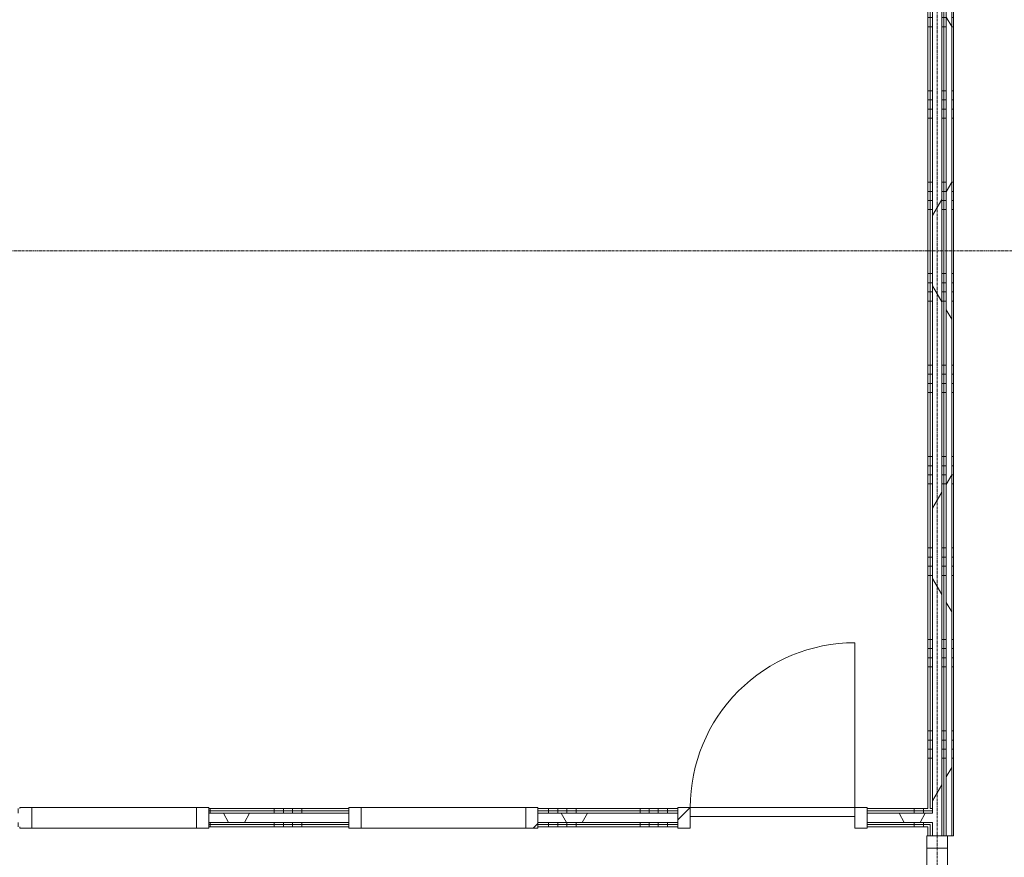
# Model space of a CAD drawing. Header units: millimetres. Extents: x -6115 to 78411, y -6358 to 59618.
# Tile 93 of 99: x 59783 to 65168, y 39884 to 44464. Entities that reach past the tile are written whole.
import ezdxf

# ---------------------------------------------------------------- set-up
doc = ezdxf.new("R2010")
doc.units = ezdxf.units.MM
doc.linetypes.add('stramien', pattern=[22.225, 12.7, -3.175, 3.175, -3.175])
for name, color, linetype, lineweight in [('00_Algemeen', 7, 'Continuous', 35), ('22_Metselwerk', 7, 'Continuous', 9), ('30_Kozijnen-ramen-deuren', 7, 'Continuous', 9)]:
    doc.layers.add(name, color=color, linetype=linetype, lineweight=lineweight)
pattern_1 = [(1e-13, (64750, 44075), (-1e-12, 500), []), (1e-13, (64750, 44025), (-1e-12, 500), []), (1e-13, (64750, 43975), (-1e-12, 500), []), (1e-13, (64750, 43925), (-1e-12, 500), [])]
pattern_2 = [(60, (0, 0), (-692.82, 400), []), (120, (0, 0), (-692.82, -400), [])]
pattern_3 = [(315, (-38517, 64800), (212.132, 212.132), [])]
pattern_4 = [(270, (59325, 40150), (500, 2e-12), []), (270, (59275, 40150), (500, 2e-12), []), (270, (59225, 40150), (500, 2e-12), []), (270, (59175, 40150), (500, 2e-12), [])]

# ---------------------------------------------------------------- blocks, each defined once
blk = doc.blocks.new('32_AEE_VO_FIX_Binnendeuren - D_1800x2300_Deur_zijlicht rechts 900 lariks-8008739-02 tweede verdieping overzicht')
at = {"layer": '30_Kozijnen-ramen-deuren', "true_color": 0xc0c0c0}
h = blk.add_hatch(dxfattribs=at)
h.set_pattern_fill('FP_96', color=9, style=0, pattern_type=2)
h.set_pattern_definition(pattern_3)
h.paths.add_polyline_path([(-517, 57), (-517, -57), (-450, -57), (-450, 57)])
h.paths.add_polyline_path([(1417, 25), (1417, -57), (1484, -57), (1484, 57), (1417, 57), (1417, 37.5)])
h = blk.add_hatch(dxfattribs=at)
h.set_pattern_fill('FP_96', color=9, style=0, pattern_type=2)
h.set_pattern_definition(pattern_3)
h.paths.add_polyline_path([(450, -57), (517, -57), (517, 57), (450, 57)])
at = {"layer": '30_Kozijnen-ramen-deuren'}
for p, q in [((-517, 57), (-450, 57)), ((-450, 57), (-450, -57)), ((450, 57), (517, 57)), ((450, -57), (450, 57)), ((517, 57), (1417, 57)), ((517, 57), (517, -57)), ((1417, 57), (1484, 57)), ((1417, -57), (1417, 57)), ((1484, 57), (1484, 50)), ((-450, -7), (450, -7)), ((-450, -57), (-450, -7)), ((450, -7), (450, -57)), ((-450, -57), (-517, -57)), ((450, -57), (-450, -57)), ((517, -57), (450, -57)), ((1417, -57), (517, -57)), ((1484, -57), (1417, -57))]:
    blk.add_line(p, q, dxfattribs=at)
blk = doc.blocks.new('32_AEE_VO_FIX_Binnendeuren - D_900x2300_Dicht Paneel lariks-V10-02 tweede verdieping overzicht')
at = {"layer": '30_Kozijnen-ramen-deuren', "true_color": 0xc0c0c0}
h = blk.add_hatch(dxfattribs=at)
h.set_pattern_fill('FP_97', color=9, style=0, pattern_type=2)
h.set_pattern_definition([(225, (63900, 40100), (212.132, -212.132), [])])
h.paths.add_polyline_path([(517, 57), (450, 57), (450, -57), (517, -57), (517, 50)])
h.paths.add_polyline_path([(-517, 57), (-517, -57), (-450, -57), (-450, 57)])
at = {"layer": '30_Kozijnen-ramen-deuren'}
for p, q in [((-517, 57), (-450, 57)), ((-517, 50), (-517, 57)), ((-450, 57), (-450, -57)), ((450, 57), (517, 57)), ((450, -57), (450, 57)), ((517, 57), (517, 50)), ((-517, -57), (-517, -50)), ((-450, -7), (450, -7)), ((-450, -57), (-450, -7)), ((450, -7), (450, -57)), ((517, -50), (517, -57)), ((-450, -57), (-517, -57)), ((450, -57), (-450, -57)), ((517, -57), (450, -57))]:
    blk.add_line(p, q, dxfattribs=at)
blk = doc.blocks.new('32_AEE_VO_FIX_Binnenramen - R_b1034xh2367_Vast lariks-V24-02 tweede verdieping overzicht')
at = {"layer": '30_Kozijnen-ramen-deuren'}
for p, q in [((-450, 57), (-517, 57)), ((-517, 57), (-517, 50)), ((-450, -57), (-450, 57)), ((-450, 57), (450, 57)), ((517, 57), (450, 57)), ((450, 57), (450, -57)), ((517, 50), (517, 57)), ((-517, -50), (-517, -57)), ((517, -57), (517, -50)), ((-517, -57), (-450, -57)), ((-450, -57), (450, -57)), ((450, -57), (517, -57))]:
    blk.add_line(p, q, dxfattribs=at)
blk = doc.blocks.new('32_AEE_VO_FIX_Binnenramen - R_b1034xh2367_Vast lariks dicht-V25-02 tweede verdieping overzicht')
at = {"layer": '30_Kozijnen-ramen-deuren', "true_color": 0xc0c0c0}
h = blk.add_hatch(dxfattribs=at)
h.set_pattern_fill('FP_117', color=9, style=0, pattern_type=2)
h.set_pattern_definition([(45, (-62100, -40100), (-212.132, 212.132), [])])
h.paths.add_polyline_path([(517, -57), (517, 57), (450, 57), (450, -57)])
h.paths.add_polyline_path([(-450, -57), (-450, 57), (-517, 57), (-517, -57)])
at = {"layer": '30_Kozijnen-ramen-deuren'}
for p, q in [((-450, 57), (-517, 57)), ((-517, 57), (-517, 50)), ((-450, -57), (-450, 57)), ((-450, 57), (450, 57)), ((517, 57), (450, 57)), ((450, 57), (450, -57)), ((517, 50), (517, 57)), ((-517, -50), (-517, -57)), ((517, -57), (517, -50)), ((-517, -57), (-450, -57)), ((-450, -57), (450, -57)), ((450, -57), (517, -57))]:
    blk.add_line(p, q, dxfattribs=at)
blk = doc.blocks.new('30_AEE_VO_draairichting - 30_AEE_VO_draairichting-8193168-02 tweede verdieping overzicht')
at = {"layer": '30_Kozijnen-ramen-deuren'}
blk.add_line((-450, -900), (-450, 0), dxfattribs=at)
blk.add_arc((-450, 0), 900, 270, 0, dxfattribs=at)

msp = doc.modelspace()

# ---------------------------------------------------------------- hatches: boundary and pattern name
at = {"layer": '22_Metselwerk'}
h = msp.add_hatch(dxfattribs=at)
h.set_pattern_fill('FP_18', color=256, angle=90, style=0, pattern_type=2)
h.set_pattern_definition(pattern_1)
h.paths.add_polyline_path([(64762.5, 40150), (64762.5, 48400), (64750, 48400), (64750, 40150)])
h = msp.add_hatch(dxfattribs=at)
h.set_pattern_fill('FP_18', color=256, angle=90, style=0, pattern_type=2)
h.set_pattern_definition(pattern_1)
h.paths.add_polyline_path([(64762.5, 40150), (64775, 40150), (64775, 48400), (64762.5, 48400), (64762.5, 40155.7)])
h = msp.add_hatch(dxfattribs=at)
h.set_pattern_fill('FP_2', color=256, angle=60, style=0, pattern_type=2)
h.set_pattern_definition(pattern_2)
h.paths.add_polyline_path([(64775, 40125), (64825, 40125), (64825, 48400), (64775, 48400), (64775, 40137.5)])
h = msp.add_hatch(dxfattribs=at)
h.set_pattern_fill('FP_18', color=256, angle=90, style=0, pattern_type=2)
h.set_pattern_definition(pattern_1)
h.paths.add_polyline_path([(64837.5, 40137.5), (64837.5, 48400), (64825, 48400), (64825, 40137.5)])
h = msp.add_hatch(dxfattribs=at)
h.set_pattern_fill('FP_18', color=256, angle=90, style=0, pattern_type=2)
h.set_pattern_definition(pattern_1)
h.paths.add_polyline_path([(64850, 40150), (64850, 48400), (64837.5, 48400), (64837.5, 40150)])
h = msp.add_hatch(dxfattribs=at)
h.set_pattern_fill('FP_2', color=256, angle=60, style=0, pattern_type=2)
h.set_pattern_definition(pattern_2)
h.paths.add_polyline_path([(64850, 40150), (64880, 40150), (64880, 48400), (64850, 48400), (64850, 40155.7)])
h = msp.add_hatch(dxfattribs=at)
h.set_pattern_fill('FP_310', color=256, angle=90, style=0, pattern_type=2)
h.set_pattern_definition([(1e-13, (64850, 44075), (-1e-12, 500), []), (1e-13, (64850, 44025), (-1e-12, 500), []), (1e-13, (64850, 43975), (-1e-12, 500), []), (1e-13, (64850, 43925), (-1e-12, 500), [])])
h.paths.add_polyline_path([(64880, 40150), (64890, 40150), (64890, 48400), (64880, 48400), (64880, 40155.7)])
h = msp.add_hatch(dxfattribs=at)
h.set_pattern_fill('FP_238', color=256, angle=-270, style=0, pattern_type=2)
h.set_pattern_definition(pattern_4)
h.paths.add_polyline_path([(64697.3, 40137.5), (64775, 40137.5), (64775, 40150), (64417, 40150), (64417, 40137.5)])
h.paths.add_polyline_path([(64850, 40137.5), (64850, 40150), (64837.5, 40150), (64837.5, 40137.5)])
h.paths.add_polyline_path([(60817, 40137.5), (61583, 40137.5), (61583, 40150), (60817, 40150)])
h.paths.add_polyline_path([(62617, 40137.5), (63383, 40137.5), (63383, 40150), (62617, 40150)])
h.paths.add_polyline_path([(59480, 40137.5), (59783, 40137.5), (59783, 40150), (59480, 40150)])
h.paths.add_polyline_path([(59258.8, 40137.5), (59375, 40137.5), (59375, 40150), (59017, 40150), (59017, 40137.5)])
h.paths.add_polyline_path([(59437.5, 40137.5), (59450, 40137.5), (59450, 40150), (59437.5, 40150)])
h.paths.add_polyline_path([(57983, 40137.5), (57983, 40150), (57217, 40150), (57217, 40137.5)])
h.paths.add_polyline_path([(56183, 40137.5), (56183, 40150), (55417, 40150), (55417, 40137.5)])
h.paths.add_polyline_path([(54200, 40137.5), (54383, 40137.5), (54383, 40150), (54200, 40150)])
h = msp.add_hatch(dxfattribs=at)
h.set_pattern_fill('FP_238', color=256, angle=-270, style=0, pattern_type=2)
h.set_pattern_definition(pattern_4)
h.paths.add_polyline_path([(64825, 40125), (64837.5, 40125), (64837.5, 40137.5), (64825, 40137.5)])
h.paths.add_polyline_path([(64417, 40125), (64775, 40125), (64775, 40137.5), (64417, 40137.5)])
h.paths.add_polyline_path([(63383, 40125), (63383, 40137.5), (62617, 40137.5), (62617, 40125)])
h.paths.add_polyline_path([(61583, 40125), (61583, 40137.5), (60817, 40137.5), (60817, 40125)])
h.paths.add_polyline_path([(59783, 40125), (59783, 40137.5), (59480, 40137.5), (59480, 40125), (59560.9, 40125)])
h.paths.add_polyline_path([(59017, 40125), (59375, 40125), (59375, 40137.5), (59017, 40137.5)])
h.paths.add_polyline_path([(57983, 40125), (57983, 40137.5), (57217, 40137.5), (57217, 40125)])
h.paths.add_polyline_path([(59450, 40125), (59450, 40137.5), (59425, 40137.5), (59425, 40125)])
h.paths.add_polyline_path([(56183, 40125), (56183, 40137.5), (55417, 40137.5), (55417, 40125)])
h.paths.add_polyline_path([(54200, 40125), (54383, 40125), (54383, 40137.5), (54200, 40137.5)])
h = msp.add_hatch(dxfattribs=at)
h.set_pattern_fill('FP_2', color=256, angle=60, style=0, pattern_type=2)
h.set_pattern_definition(pattern_2)
h.paths.add_polyline_path([(64775, 40075), (64825, 40075), (64825, 40125), (64417, 40125), (64417, 40075), (64697.3, 40075)])
h.paths.add_polyline_path([(62617, 40075), (63383, 40075), (63383, 40125), (62617, 40125)])
h.paths.add_polyline_path([(60817, 40075), (61583, 40075), (61583, 40125), (60817, 40125)])
h.paths.add_polyline_path([(59783, 40075), (59783, 40125), (59017, 40125), (59017, 40075), (59560.9, 40075)])
h.paths.add_polyline_path([(57983, 40075), (57983, 40125), (57217, 40125), (57217, 40075)])
h.paths.add_polyline_path([(56183, 40075), (56183, 40125), (55417, 40125), (55417, 40075)])
h.paths.add_polyline_path([(54200, 40075), (54383, 40075), (54383, 40125), (54200, 40125)])
h = msp.add_hatch(dxfattribs=at)
h.set_pattern_fill('FP_238', color=256, angle=-270, style=0, pattern_type=2)
h.set_pattern_definition(pattern_4)
h.paths.add_polyline_path([(64762.5, 40062.5), (64775, 40062.5), (64775, 40075), (64417, 40075), (64417, 40062.5), (64697.3, 40062.5)])
h.paths.add_polyline_path([(59783, 40062.5), (59783, 40075), (59017, 40075), (59017, 40062.5), (59560.9, 40062.5)])
h.paths.add_polyline_path([(60817, 40062.5), (61583, 40062.5), (61583, 40075), (60817, 40075)])
h.paths.add_polyline_path([(62617, 40062.5), (63383, 40062.5), (63383, 40075), (62617, 40075)])
h.paths.add_polyline_path([(57217, 40062.5), (57983, 40062.5), (57983, 40075), (57217, 40075)])
h.paths.add_polyline_path([(56183, 40062.5), (56183, 40075), (55417, 40075), (55417, 40062.5)])
h.paths.add_polyline_path([(54383, 40062.5), (54383, 40075), (54200, 40075), (54200, 40062.5)])
h = msp.add_hatch(dxfattribs=at)
h.set_pattern_fill('FP_238', color=256, angle=-270, style=0, pattern_type=2)
h.set_pattern_definition(pattern_4)
h.paths.add_polyline_path([(64750, 40050), (64762.5, 40050), (64762.5, 40062.5), (64417, 40062.5), (64417, 40050), (64697.3, 40050)])
h.paths.add_polyline_path([(60817, 40050), (61583, 40050), (61583, 40062.5), (60817, 40062.5)])
h.paths.add_polyline_path([(62617, 40050), (63383, 40050), (63383, 40062.5), (62617, 40062.5)])
h.paths.add_polyline_path([(59258.8, 40050), (59783, 40050), (59783, 40062.5), (59017, 40062.5), (59017, 40050)])
h.paths.add_polyline_path([(57983, 40050), (57983, 40062.5), (57217, 40062.5), (57217, 40050)])
h.paths.add_polyline_path([(55417, 40050), (56183, 40050), (56183, 40062.5), (55417, 40062.5)])
h.paths.add_polyline_path([(54383, 40050), (54383, 40062.5), (54200, 40062.5), (54200, 40050)])

# ---------------------------------------------------------------- linework, layer by layer
at = {"layer": '00_Algemeen', "color": 150, "linetype": 'stramien', "lineweight": 9, "true_color": 0x0080ff}
for p, q in [((64800, -4950.1), (64800, 59018.3)), ((77811.4, 43200), (-5515.3, 43200))]:
    msp.add_line(p, q, dxfattribs=at)
at = {"layer": '22_Metselwerk'}
for p, q in [((64750, 48400), (64750, 40150)), ((64762.5, 48400), (64762.5, 40150)), ((64837.5, 48400), (64837.5, 40001)), ((64850, 40001), (64850, 48400)), ((64880, 48400), (64880, 40001)), ((64890, 40001), (64890, 48400)), ((61583, 40150), (60817, 40150)), ((60817, 40150), (60817, 40125)), ((61583, 40137.5), (60817, 40137.5)), ((61583, 40125), (61583, 40150)), ((63383, 40150), (62617, 40150)), ((62617, 40150), (62617, 40125)), ((63383, 40137.5), (62617, 40137.5)), ((63383, 40125), (63383, 40150)), ((64750, 40150), (64417, 40150)), ((64417, 40150), (64417, 40125)), ((64775, 40137.5), (64417, 40137.5)), ((64762.5, 40150), (64775, 40150)), ((60817, 40075), (60817, 40050)), ((61583, 40062.5), (60817, 40062.5)), ((61583, 40050), (61583, 40075)), ((62617, 40075), (62617, 40050)), ((63383, 40062.5), (62617, 40062.5)), ((63383, 40050), (63383, 40075)), ((64417, 40075), (64417, 40050)), ((64762.5, 40062.5), (64417, 40062.5)), ((64762.5, 40001), (64762.5, 40062.5)), ((60817, 40050), (61583, 40050)), ((62617, 40050), (63383, 40050)), ((64417, 40050), (64750, 40050)), ((64750, 40050), (64750, 40001)), ((64750, 40001), (64775, 40001)), ((64825, 40001), (64890, 40001))]:
    msp.add_line(p, q, dxfattribs=at)
at = {"layer": '22_Metselwerk', "lineweight": 18}
for p, q in [((64775, 48400), (64775, 40125)), ((64825, 48400), (64825, 40001)), ((60817, 40125), (60817, 40075)), ((61583, 40125), (60817, 40125)), ((61583, 40075), (61583, 40125)), ((62617, 40125), (62617, 40075)), ((63383, 40125), (62617, 40125)), ((63383, 40075), (63383, 40125)), ((64417, 40125), (64417, 40075)), ((64775, 40125), (64417, 40125)), ((61583, 40075), (60817, 40075)), ((63383, 40075), (62617, 40075)), ((64775, 40075), (64417, 40075)), ((64775, 40001), (64775, 40075)), ((64775, 40001), (64825, 40001))]:
    msp.add_line(p, q, dxfattribs=at)

# ---------------------------------------------------------------- block references
at = {"layer": '30_Kozijnen-ramen-deuren'}
for name, p, rotation in [('30_AEE_VO_draairichting - 30_AEE_VO_draairichting-8193168-02 tweede verdieping overzicht', (63900, 40157), 180), ('32_AEE_VO_FIX_Binnendeuren - D_900x2300_Dicht Paneel lariks-V10-02 tweede verdieping overzicht', (63900, 40100), 180), ('32_AEE_VO_FIX_Binnendeuren - D_1800x2300_Deur_zijlicht rechts 900 lariks-8008739-02 tweede verdieping overzicht', (64800, 38517), 90)]:
    msp.add_blockref(name, p, dxfattribs=dict(at, rotation=rotation))
for name, p in [('32_AEE_VO_FIX_Binnenramen - R_b1034xh2367_Vast lariks-V24-02 tweede verdieping overzicht', (60300, 40100)), ('32_AEE_VO_FIX_Binnenramen - R_b1034xh2367_Vast lariks dicht-V25-02 tweede verdieping overzicht', (62100, 40100))]:
    msp.add_blockref(name, p, dxfattribs=at)

doc.saveas('drawing.dxf')
